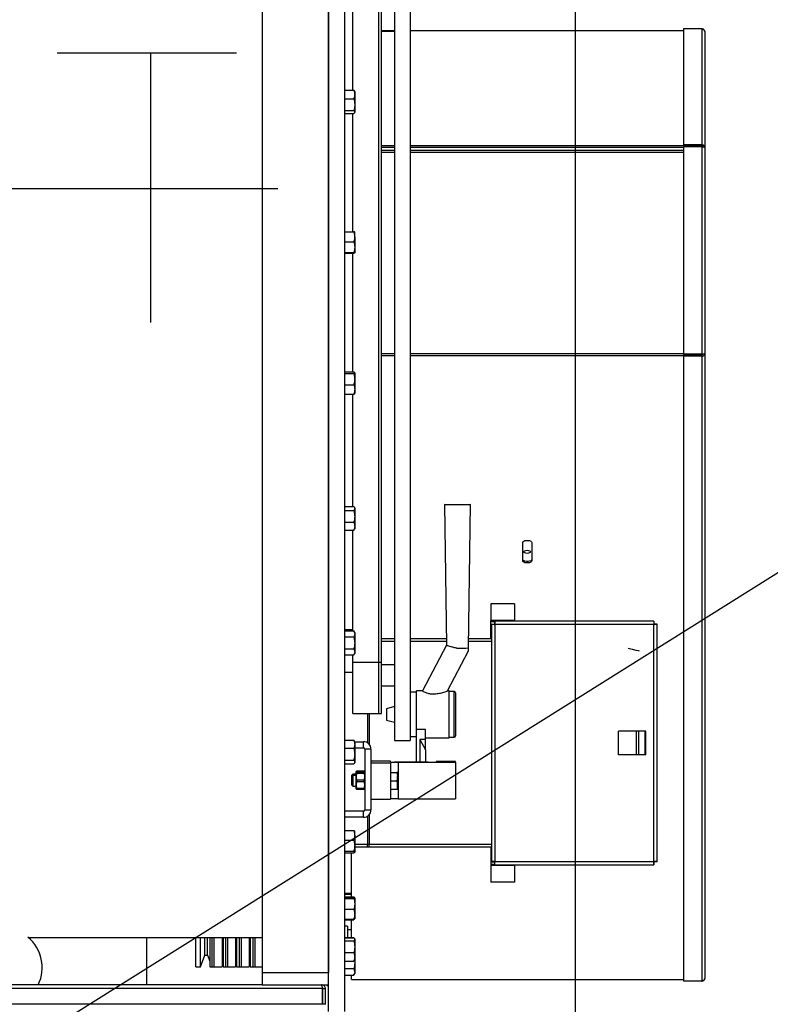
# Model space of a CAD drawing. Extents: x -21.9 to 51.8, y -25 to 17.
# Tile 39 of 53: x 14.5 to 15.1, y -5.6 to -4.9. Entities that reach past the tile are written whole.
import ezdxf

# ---------------------------------------------------------------- set-up
doc = ezdxf.new("R2010")
doc.units = 0
doc.header["$MEASUREMENT"] = 0
for name, color, linetype in [('CIRCUITOS', 2, 'Continuous'), ('LINHA', 40, 'Continuous'), ('PAREDES', 8, 'Continuous')]:
    doc.layers.add(name, color=color, linetype=linetype)

# ---------------------------------------------------------------- blocks, each defined once
blk = doc.blocks.new('LS- 19')
for p, q in [((-131.12641, 57.59345), (-131.12641, 58.76537)), ((-131.1138, 57.59345), (-131.1138, 58.76537)), ((-131.17686, 58.73557), (-131.17686, 57.62325)), ((-131.12641, 58.73557), (-131.12641, 57.62325)), ((-131.06414, 58.54776), (-131.06414, 57.79992)), ((-131.07606, 58.52194), (-131.07606, 57.79992)), ((-131.08798, 57.85958), (-131.08798, 58.47594)), ((-131.08798, 57.85958), (-131.08798, 58.47594)), ((-131.08599, 57.85958), (-131.08599, 58.47594)), ((-131.10784, 58.29542), (-131.10784, 58.38043)), ((-131.07606, 58.34078), (-131.08599, 58.34078)), ((-131.08599, 58.34047), (-131.07606, 58.34047)), ((-130.85558, 58.34078), (-131.06414, 58.34078)), ((-130.84167, 58.34228), (-130.85558, 58.34228)), ((-130.85558, 58.34228), (-130.85558, 58.34219)), ((-130.84167, 58.34219), (-130.85558, 58.34219)), ((-130.85558, 58.34219), (-130.85558, 58.25382)), ((-130.84167, 58.34228), (-130.84167, 58.34219)), ((-130.84167, 58.34219), (-130.84167, 58.25382)), ((-130.83939, 58.34012), (-130.83939, 58.25206)), ((-131.1138, 58.29542), (-131.10706, 58.29542)), ((-131.10635, 58.2945), (-131.10652, 58.29479)), ((-131.10635, 58.2945), (-131.10635, 58.29218)), ((-131.10635, 58.29218), (-131.10635, 58.2845)), ((-131.1138, 58.28893), (-131.10706, 58.28893)), ((-131.10635, 58.2845), (-131.10635, 58.27888)), ((-131.1138, 58.28007), (-131.10706, 58.28007)), ((-131.1138, 58.27769), (-131.10706, 58.27769)), ((-131.10784, 58.18764), (-131.10784, 58.27769)), ((-131.10652, 58.27832), (-131.10635, 58.27861)), ((-131.10635, 58.27888), (-131.10635, 58.27861)), ((-131.08599, 58.25321), (-131.07606, 58.25321)), ((-131.08599, 58.25214), (-131.07606, 58.25214)), ((-131.08599, 58.24971), (-131.07606, 58.24971)), ((-131.08599, 58.24823), (-131.07606, 58.24823)), ((-131.06414, 58.25321), (-130.85558, 58.25321)), ((-131.06414, 58.25214), (-130.85558, 58.25214)), ((-131.06414, 58.24971), (-130.85558, 58.24971)), ((-131.06414, 58.24823), (-130.85558, 58.24823)), ((-130.85558, 58.25382), (-130.85558, 58.25275)), ((-130.84167, 58.25382), (-130.85558, 58.25382)), ((-130.84167, 58.25275), (-130.85558, 58.25275)), ((-130.85558, 58.25231), (-130.85558, 58.09428)), ((-130.84167, 58.25231), (-130.85558, 58.25231)), ((-130.84167, 58.25382), (-130.84167, 58.25275)), ((-130.84167, 58.25231), (-130.84167, 58.09428)), ((-130.84089, 58.25321), (-130.84068, 58.25321)), ((-130.83939, 58.25206), (-130.83939, 58.09459)), ((-131.1138, 58.18764), (-131.10706, 58.18764)), ((-131.10635, 58.18383), (-131.10635, 58.18734)), ((-131.1138, 58.18001), (-131.10706, 58.18001)), ((-131.10635, 58.18383), (-131.10635, 58.1759)), ((-131.10635, 58.1759), (-131.10635, 58.17148)), ((-131.1138, 58.17178), (-131.10706, 58.17178)), ((-131.1138, 58.17118), (-131.10706, 58.17118)), ((-131.10784, 58.08074), (-131.10784, 58.17118)), ((-131.08599, 58.09486), (-131.07606, 58.09486)), ((-131.08599, 58.09328), (-131.07606, 58.09328)), ((-131.06414, 58.09486), (-130.85558, 58.09486)), ((-131.06414, 58.09328), (-130.85558, 58.09328)), ((-130.84167, 58.09428), (-130.85558, 58.09428)), ((-130.84167, 58.09385), (-130.85558, 58.09385)), ((-130.85558, 58.09271), (-130.85558, 58.09385)), ((-130.84167, 58.09271), (-130.85558, 58.09271)), ((-130.85558, 58.09271), (-130.85558, 57.61647)), ((-130.84167, 58.09271), (-130.84167, 58.09385)), ((-130.84167, 58.09271), (-130.84167, 57.61647)), ((-130.83939, 58.09459), (-130.83939, 57.61863)), ((-131.1138, 58.08074), (-131.10706, 58.08074)), ((-131.1138, 58.07954), (-131.10706, 58.07954)), ((-131.10635, 58.08014), (-131.10635, 58.07531)), ((-131.10635, 58.07531), (-131.10635, 58.06743)), ((-131.1138, 58.07107), (-131.10706, 58.07107)), ((-131.10635, 58.06743), (-131.10635, 58.06432)), ((-131.1138, 58.06379), (-131.10706, 58.06379)), ((-131.10784, 57.97839), (-131.10784, 58.06379)), ((-131.1138, 57.97823), (-131.10706, 57.97823)), ((-131.10635, 57.97718), (-131.10661, 57.97763)), ((-131.10635, 57.97718), (-131.10635, 57.97676)), ((-131.03786, 57.97967), (-131.03636, 57.87245)), ((-131.01945, 57.87043), (-131.01792, 57.97967)), ((-131.1138, 57.97529), (-131.10706, 57.97529)), ((-131.10635, 57.97676), (-131.10635, 57.97079)), ((-131.10635, 57.97079), (-131.10635, 57.96326)), ((-131.1138, 57.96629), (-131.10706, 57.96629)), ((-131.10635, 57.96326), (-131.10635, 57.96129)), ((-131.1138, 57.96024), (-131.10706, 57.96024)), ((-131.10784, 57.88346), (-131.10784, 57.96024)), ((-131.10706, 57.96024), (-131.10663, 57.96085)), ((-131.10661, 57.96084), (-131.10635, 57.96129)), ((-130.97823, 57.93683), (-130.97823, 57.95082)), ((-130.97128, 57.95082), (-130.97128, 57.93683)), ((-131.00241, 57.90401), (-131.00241, 57.8914)), ((-130.98454, 57.90401), (-131.00241, 57.90401)), ((-130.98454, 57.90401), (-130.98454, 57.8914)), ((-130.98454, 57.8914), (-131.00241, 57.8914)), ((-131.00241, 57.8904), (-131.00241, 57.8914)), ((-131.00241, 57.87749), (-131.00241, 57.8904)), ((-130.99958, 57.8904), (-131.00241, 57.8904)), ((-131.00192, 57.88856), (-131.00192, 57.70752)), ((-131.00192, 57.88856), (-130.99993, 57.88856)), ((-130.87812, 57.8909), (-130.99958, 57.8909)), ((-130.99958, 57.8909), (-130.99958, 57.88891)), ((-130.99943, 57.88842), (-130.99943, 57.70766)), ((-130.87827, 57.88842), (-130.99943, 57.88842)), ((-130.98454, 57.8909), (-130.98454, 57.8914)), ((-130.87827, 57.70766), (-130.87827, 57.88842)), ((-130.87812, 57.8909), (-130.87812, 57.88891)), ((-130.87579, 57.88856), (-130.87777, 57.88856)), ((-130.87579, 57.70752), (-130.87579, 57.88856)), ((-131.10784, 57.88428), (-131.1138, 57.88428)), ((-131.1138, 57.88346), (-131.10706, 57.88346)), ((-131.10635, 57.88223), (-131.10706, 57.88346)), ((-131.10635, 57.88223), (-131.10635, 57.88117)), ((-131.10635, 57.88117), (-131.10635, 57.87429)), ((-131.1138, 57.87887), (-131.10706, 57.87887)), ((-131.10635, 57.87429), (-131.10635, 57.8674)), ((-131.07606, 57.87749), (-131.08599, 57.87749)), ((-131.08599, 57.87551), (-131.07606, 57.87551)), ((-131.03643, 57.87749), (-131.06414, 57.87749)), ((-131.06414, 57.87551), (-131.0364, 57.87551)), ((-131.03636, 57.87247), (-131.05473, 57.83766)), ((-131.01938, 57.87551), (-131.00192, 57.87551)), ((-131.00241, 57.87749), (-131.01935, 57.87749)), ((-131.00192, 57.87749), (-131.00241, 57.87749)), ((-131.1138, 57.8697), (-131.10706, 57.8697)), ((-131.1138, 57.86511), (-131.10706, 57.86511)), ((-131.10784, 57.85958), (-131.10784, 57.86511)), ((-131.10706, 57.86511), (-131.10635, 57.86634)), ((-131.10635, 57.8674), (-131.10635, 57.86634)), ((-131.03564, 57.83766), (-131.01945, 57.86834)), ((-131.01945, 57.86834), (-131.01945, 57.87043)), ((-131.10784, 57.85958), (-131.08798, 57.85958)), ((-131.10784, 57.82053), (-131.10784, 57.85958)), ((-131.08798, 57.85958), (-131.08599, 57.85958)), ((-131.08798, 57.82053), (-131.08798, 57.85958)), ((-131.08599, 57.82053), (-131.08599, 57.85958)), ((-131.07606, 57.85752), (-131.08599, 57.85752)), ((-131.10784, 57.85167), (-131.1138, 57.85167)), ((-131.08599, 57.84163), (-131.07606, 57.84163)), ((-131.05917, 57.83667), (-131.06414, 57.83667)), ((-131.05473, 57.83766), (-131.05917, 57.83766)), ((-131.05917, 57.80837), (-131.05917, 57.83766)), ((-131.03435, 57.83766), (-131.03569, 57.83766)), ((-131.03435, 57.8019), (-131.03435, 57.83766)), ((-131.03037, 57.83716), (-131.03435, 57.83716)), ((-131.03037, 57.80286), (-131.03037, 57.83716)), ((-131.02938, 57.83617), (-131.02938, 57.80383)), ((-131.10784, 57.82053), (-131.08798, 57.82053)), ((-131.09652, 57.82053), (-131.09652, 57.79806)), ((-131.09532, 57.82053), (-131.09532, 57.79702)), ((-131.08798, 57.82053), (-131.08599, 57.82053)), ((-131.07606, 57.82574), (-131.08202, 57.82414)), ((-131.08202, 57.82414), (-131.08202, 57.81542)), ((-131.08202, 57.81542), (-131.07606, 57.81382)), ((-131.05222, 57.80837), (-131.05917, 57.80837)), ((-131.05917, 57.78349), (-131.05917, 57.80837)), ((-131.05222, 57.80073), (-131.05222, 57.80837)), ((-130.90506, 57.7891), (-130.90506, 57.80698)), ((-130.89142, 57.80698), (-130.90506, 57.80698)), ((-130.89142, 57.7891), (-130.89142, 57.80698)), ((-130.8897, 57.80698), (-130.89142, 57.80698)), ((-130.8897, 57.7891), (-130.8897, 57.80698)), ((-130.88473, 57.80698), (-130.8897, 57.80698)), ((-130.88473, 57.7891), (-130.88473, 57.80698)), ((-130.8842, 57.80698), (-130.88473, 57.80698)), ((-130.8842, 57.7891), (-130.8842, 57.80698)), ((-131.1138, 57.80006), (-131.10706, 57.80006)), ((-131.10662, 57.79945), (-131.10706, 57.80006)), ((-131.10635, 57.799), (-131.10661, 57.79946)), ((-131.10635, 57.799), (-131.10635, 57.79703)), ((-131.10635, 57.799), (-131.09965, 57.799)), ((-131.10635, 57.79703), (-131.10635, 57.78951)), ((-131.09965, 57.79428), (-131.09965, 57.799)), ((-131.07606, 57.79992), (-131.06414, 57.79992)), ((-131.06414, 57.8029), (-131.05917, 57.8029)), ((-131.05222, 57.80073), (-131.05669, 57.80073)), ((-131.05669, 57.80073), (-131.05669, 57.78349)), ((-131.05669, 57.80073), (-131.05222, 57.79289)), ((-131.05222, 57.8019), (-131.03435, 57.8019)), ((-131.05222, 57.79289), (-131.05222, 57.80073)), ((-131.03435, 57.8024), (-131.03037, 57.8024)), ((-131.03037, 57.8024), (-131.03037, 57.80286)), ((-131.02938, 57.80383), (-131.02938, 57.80339)), ((-131.1138, 57.79401), (-131.10706, 57.79401)), ((-131.10635, 57.79428), (-131.09965, 57.79428)), ((-131.10635, 57.78951), (-131.10635, 57.78354)), ((-131.09865, 57.79329), (-131.09865, 57.74711)), ((-131.09394, 57.79329), (-131.09865, 57.79329)), ((-131.09394, 57.79329), (-131.09394, 57.74711)), ((-131.05222, 57.79289), (-131.05222, 57.78349)), ((-131.1138, 57.78501), (-131.10706, 57.78501)), ((-131.1138, 57.78206), (-131.10706, 57.78206)), ((-131.10661, 57.78266), (-131.10635, 57.78311)), ((-131.10635, 57.78354), (-131.10635, 57.78311)), ((-131.07904, 57.78426), (-131.09394, 57.78426)), ((-131.09394, 57.7829), (-131.07904, 57.7829)), ((-131.07904, 57.78356), (-131.07904, 57.78426)), ((-131.07904, 57.7829), (-131.07904, 57.78321)), ((-131.07904, 57.7829), (-131.07904, 57.7551)), ((-131.05024, 57.78349), (-131.07308, 57.78349)), ((-131.07308, 57.78329), (-131.02938, 57.78329)), ((-131.07308, 57.78329), (-131.07308, 57.75549)), ((-131.03534, 57.78403), (-131.04428, 57.78381)), ((-131.04428, 57.78381), (-131.04428, 57.78356)), ((-131.02938, 57.78403), (-131.03534, 57.78403)), ((-131.02938, 57.78329), (-131.02938, 57.78403)), ((-131.02938, 57.78329), (-131.02938, 57.75549)), ((-130.89142, 57.7891), (-130.90506, 57.7891)), ((-130.8897, 57.7891), (-130.89142, 57.7891)), ((-130.88473, 57.7891), (-130.8897, 57.7891)), ((-130.8842, 57.7891), (-130.88473, 57.7891)), ((-131.10493, 57.77665), (-131.10511, 57.77634)), ((-131.10511, 57.77531), (-131.10511, 57.77634)), ((-131.10493, 57.77562), (-131.10511, 57.77531)), ((-131.10511, 57.76302), (-131.10511, 57.77531)), ((-131.10459, 57.77575), (-131.10453, 57.77607)), ((-131.10453, 57.77607), (-131.10453, 57.77665)), ((-131.09923, 57.77665), (-131.10453, 57.77665)), ((-131.10453, 57.77607), (-131.09923, 57.77607)), ((-131.10453, 57.77503), (-131.10453, 57.77562)), ((-131.09923, 57.77562), (-131.10453, 57.77562)), ((-131.10453, 57.77503), (-131.09923, 57.77503)), ((-131.09923, 57.77607), (-131.09923, 57.77665)), ((-131.09923, 57.77607), (-131.09916, 57.77575)), ((-131.09923, 57.77503), (-131.09923, 57.77562)), ((-131.09865, 57.77634), (-131.09883, 57.77665)), ((-131.09865, 57.77531), (-131.09883, 57.77562)), ((-131.07904, 57.77562), (-131.07415, 57.77562)), ((-131.07415, 57.77562), (-131.07358, 57.77239)), ((-131.07358, 57.77562), (-131.07358, 57.77239)), ((-131.10784, 57.77417), (-131.10883, 57.77318)), ((-131.10883, 57.77318), (-131.10883, 57.77214)), ((-131.10784, 57.77314), (-131.10883, 57.77214)), ((-131.10883, 57.77214), (-131.10883, 57.76618)), ((-131.10511, 57.77417), (-131.10784, 57.77417)), ((-131.10784, 57.77417), (-131.10784, 57.77314)), ((-131.10511, 57.77314), (-131.10784, 57.77314)), ((-131.10784, 57.77314), (-131.10784, 57.76519)), ((-131.10453, 57.76858), (-131.10453, 57.76975)), ((-131.09923, 57.76975), (-131.10453, 57.76975)), ((-131.10453, 57.76858), (-131.09923, 57.76858)), ((-131.09923, 57.76858), (-131.09923, 57.76975)), ((-131.07904, 57.76916), (-131.07415, 57.76916)), ((-131.07415, 57.76916), (-131.07358, 57.76594)), ((-131.07358, 57.76594), (-131.07358, 57.77239)), ((-131.10883, 57.76618), (-131.10784, 57.76519)), ((-131.10784, 57.76519), (-131.10511, 57.76519)), ((-131.10511, 57.76302), (-131.10493, 57.76271)), ((-131.10453, 57.76271), (-131.10453, 57.76329)), ((-131.09923, 57.76329), (-131.10453, 57.76329)), ((-131.10453, 57.76271), (-131.09923, 57.76271)), ((-131.09923, 57.76271), (-131.09923, 57.76329)), ((-131.09883, 57.76271), (-131.09865, 57.76302)), ((-131.07904, 57.76271), (-131.07415, 57.76271)), ((-131.07358, 57.76271), (-131.07358, 57.76594)), ((-131.09394, 57.7551), (-131.07904, 57.7551)), ((-131.07308, 57.75549), (-131.02938, 57.75549)), ((-131.09965, 57.74611), (-131.1138, 57.74611)), ((-131.09965, 57.74139), (-131.09965, 57.74611)), ((-131.09865, 57.74711), (-131.09394, 57.74711)), ((-131.09965, 57.74139), (-131.1138, 57.74139)), ((-131.09652, 57.74233), (-131.09652, 57.72057)), ((-131.09532, 57.74338), (-131.09532, 57.72057)), ((-131.1138, 57.73123), (-131.10706, 57.73123)), ((-131.10635, 57.7276), (-131.10635, 57.7307)), ((-131.1138, 57.72396), (-131.10706, 57.72396)), ((-131.10635, 57.7276), (-131.10635, 57.71972)), ((-131.1138, 57.71548), (-131.10706, 57.71548)), ((-131.1138, 57.71428), (-131.10706, 57.71428)), ((-131.10883, 57.68069), (-131.10883, 57.71428)), ((-131.09652, 57.72057), (-131.10635, 57.72057)), ((-131.10635, 57.71972), (-131.10635, 57.71488)), ((-131.09652, 57.71859), (-131.10635, 57.71859)), ((-131.09532, 57.72057), (-131.09652, 57.72057)), ((-131.09652, 57.71859), (-131.09652, 57.72057)), ((-131.09532, 57.71859), (-131.09652, 57.71859)), ((-131.00192, 57.72057), (-131.09532, 57.72057)), ((-131.09532, 57.71859), (-131.09532, 57.72057)), ((-131.00241, 57.71859), (-131.09532, 57.71859)), ((-131.00241, 57.71859), (-131.00241, 57.70568)), ((-131.00241, 57.71859), (-131.00192, 57.71859)), ((-131.00192, 57.70752), (-130.99993, 57.70752)), ((-130.99958, 57.70518), (-130.99958, 57.70717)), ((-130.99943, 57.70766), (-130.87827, 57.70766)), ((-130.87812, 57.70518), (-130.87812, 57.70717)), ((-130.87579, 57.70752), (-130.87777, 57.70752)), ((-131.00241, 57.70568), (-131.00241, 57.70468)), ((-131.00241, 57.70568), (-130.99958, 57.70568)), ((-130.98454, 57.70468), (-131.00241, 57.70468)), ((-131.00241, 57.70468), (-131.00241, 57.69207)), ((-130.99958, 57.70518), (-130.87812, 57.70518)), ((-130.98454, 57.70518), (-130.98454, 57.70468)), ((-130.98454, 57.70468), (-130.98454, 57.69207)), ((-130.98454, 57.69207), (-131.00241, 57.69207)), ((-131.1138, 57.68346), (-131.10883, 57.68346)), ((-131.1138, 57.68288), (-131.10883, 57.68288)), ((-131.1138, 57.68069), (-131.10706, 57.68069)), ((-131.1138, 57.68023), (-131.10706, 57.68023)), ((-131.1138, 57.67963), (-131.10706, 57.67963)), ((-131.10706, 57.68069), (-131.1069, 57.68019)), ((-131.10647, 57.6801), (-131.10706, 57.68069)), ((-131.10635, 57.67995), (-131.10644, 57.68011)), ((-131.10635, 57.67993), (-131.10635, 57.67552)), ((-131.1138, 57.67141), (-131.10706, 57.67141)), ((-131.10635, 57.67552), (-131.10635, 57.66759)), ((-131.1138, 57.66378), (-131.10706, 57.66378)), ((-131.1138, 57.66332), (-131.10706, 57.66332)), ((-131.10883, 57.64985), (-131.10883, 57.66332)), ((-131.10644, 57.6639), (-131.10635, 57.66406)), ((-131.10635, 57.66759), (-131.10635, 57.66408)), ((-131.11181, 57.6585), (-131.1138, 57.6585)), ((-131.11181, 57.6585), (-131.11181, 57.64985)), ((-131.11181, 57.65602), (-131.10883, 57.65602)), ((-131.3554, 57.64986), (-131.17686, 57.64986)), ((-131.26481, 57.61379), (-131.26481, 57.64986)), ((-131.22751, 57.62736), (-131.22751, 57.64986)), ((-131.22404, 57.62736), (-131.22404, 57.64986)), ((-131.22061, 57.6363), (-131.22061, 57.64986)), ((-131.21853, 57.6363), (-131.21853, 57.64986)), ((-131.21683, 57.64986), (-131.21683, 57.62736)), ((-131.2151, 57.62736), (-131.2151, 57.64986)), ((-131.21361, 57.62736), (-131.21361, 57.64986)), ((-131.20739, 57.64986), (-131.20739, 57.62736)), ((-131.2066, 57.64986), (-131.2066, 57.62736)), ((-131.20467, 57.62736), (-131.20467, 57.64986)), ((-131.20318, 57.62736), (-131.20318, 57.64986)), ((-131.19716, 57.64986), (-131.19716, 57.62736)), ((-131.19637, 57.64986), (-131.19637, 57.62736)), ((-131.19424, 57.62736), (-131.19424, 57.64986)), ((-131.19275, 57.62736), (-131.19275, 57.64986)), ((-131.18694, 57.64986), (-131.18694, 57.62736)), ((-131.18614, 57.64986), (-131.18614, 57.62736)), ((-131.18382, 57.62736), (-131.18382, 57.64986)), ((-131.18233, 57.62736), (-131.18233, 57.64986)), ((-131.1138, 57.64985), (-131.10706, 57.64985)), ((-131.1138, 57.64961), (-131.10706, 57.64961)), ((-131.1138, 57.64724), (-131.10706, 57.64724)), ((-131.10706, 57.64985), (-131.10702, 57.64974)), ((-131.10701, 57.64975), (-131.10706, 57.64985)), ((-131.10651, 57.64898), (-131.10673, 57.64935)), ((-131.10635, 57.6487), (-131.10651, 57.64898)), ((-131.10635, 57.6487), (-131.10635, 57.64843)), ((-131.10635, 57.64843), (-131.10635, 57.64281)), ((-131.10635, 57.64281), (-131.10635, 57.63513)), ((-131.22404, 57.62736), (-131.22061, 57.6363)), ((-131.22061, 57.6363), (-131.21853, 57.6363)), ((-131.21853, 57.6363), (-131.21683, 57.63186)), ((-131.20739, 57.63445), (-131.2066, 57.63238)), ((-131.19716, 57.63497), (-131.19637, 57.6329)), ((-131.18694, 57.63549), (-131.18614, 57.63342)), ((-131.1138, 57.63838), (-131.10706, 57.63838)), ((-131.1138, 57.63189), (-131.10706, 57.63189)), ((-131.10651, 57.63252), (-131.10635, 57.63281)), ((-131.1065, 57.63249), (-131.10635, 57.63072)), ((-131.10635, 57.63513), (-131.10635, 57.63281)), ((-131.10635, 57.63281), (-131.10635, 57.63072)), ((-131.22751, 57.62736), (-131.22404, 57.62736)), ((-131.21683, 57.62736), (-131.20739, 57.62736)), ((-131.2151, 57.62736), (-131.21361, 57.62736)), ((-131.2066, 57.62736), (-131.19716, 57.62736)), ((-131.20467, 57.62736), (-131.20318, 57.62736)), ((-131.19637, 57.62736), (-131.18694, 57.62736)), ((-131.19424, 57.62736), (-131.19275, 57.62736)), ((-131.18614, 57.62736), (-131.17686, 57.62736)), ((-131.18382, 57.62736), (-131.18233, 57.62736)), ((-131.1138, 57.62614), (-131.10706, 57.62614)), ((-131.10635, 57.63072), (-131.10635, 57.62359)), ((-131.17686, 57.62325), (-131.12641, 57.62325)), ((-131.17686, 57.62325), (-131.17686, 57.61379)), ((-131.12641, 57.61379), (-131.12641, 57.62325)), ((-131.1138, 57.62104), (-131.10706, 57.62104)), ((-131.10883, 57.61798), (-131.10883, 57.62104)), ((-131.10883, 57.61777), (-131.10883, 57.61798)), ((-131.10883, 57.61777), (-130.85558, 57.61777)), ((-131.10706, 57.62104), (-131.10691, 57.62134)), ((-131.10688, 57.62133), (-131.10635, 57.62225)), ((-131.10635, 57.62359), (-131.10635, 57.62225)), ((-131.13098, 57.61081), (-131.85042, 57.61081)), ((-131.17686, 57.61379), (-131.80454, 57.61379)), ((-131.17686, 57.61379), (-131.12641, 57.61379)), ((-131.13163, 57.61379), (-131.13163, 57.6133)), ((-131.13098, 57.59889), (-131.13098, 57.61081)), ((-131.13063, 57.61081), (-131.12865, 57.61081)), ((-131.13063, 57.59889), (-131.13063, 57.61081)), ((-131.12865, 57.59889), (-131.12865, 57.61081)), ((-131.12767, 57.61379), (-131.12767, 57.61331)), ((-131.12767, 57.61331), (-131.12641, 57.61331)), ((-130.84167, 57.61647), (-130.85558, 57.61647)), ((-131.13098, 57.59889), (-131.85042, 57.59889)), ((-131.12865, 57.59889), (-131.13063, 57.59889))]:
    blk.add_line(p, q)
blk.add_lwpolyline([(-132.03937, 57.61828), (-131.8904, 57.61828), (-131.8904, 57.28557), (-130.93786, 57.28557), (-130.93786, 59.07325), (-131.8904, 59.07325), (-131.8904, 58.74054), (-132.03937, 58.74054), (-132.03937, 57.61828)])
at = {"flags": 128}
for points in [[(-131.01792, 57.97967), (-131.0181, 57.97964), (-131.01864, 57.97962), (-131.01951, 57.9796), (-131.02068, 57.97958), (-131.02211, 57.97956), (-131.02375, 57.97955), (-131.02554, 57.97954), (-131.02742, 57.97954), (-131.02931, 57.97954), (-131.03115, 57.97954), (-131.03287, 57.97955), (-131.03442, 57.97957), (-131.03573, 57.97959), (-131.03675, 57.97961), (-131.03745, 57.97963), (-131.03781, 57.97965), (-131.03781, 57.97968), (-131.03745, 57.9797), (-131.03675, 57.97972), (-131.03573, 57.97975), (-131.03442, 57.97976), (-131.03287, 57.97978), (-131.03115, 57.97979), (-131.02931, 57.97979), (-131.02742, 57.97979), (-131.02554, 57.97979), (-131.02375, 57.97978), (-131.02211, 57.97977), (-131.02068, 57.97975), (-131.01951, 57.97974), (-131.01864, 57.97971), (-131.0181, 57.97969), (-131.01792, 57.97967)], [(-130.97823, 57.95082), (-130.97802, 57.95138), (-130.97742, 57.95187), (-130.9765, 57.95223), (-130.97536, 57.95243), (-130.97415, 57.95243), (-130.97302, 57.95223), (-130.97209, 57.95187), (-130.97149, 57.95138), (-130.97128, 57.95082)], [(-130.97724, 57.94369), (-130.97705, 57.94414), (-130.97651, 57.94451), (-130.97571, 57.94477), (-130.97476, 57.94486), (-130.97381, 57.94477), (-130.973, 57.94451), (-130.97246, 57.94414), (-130.97227, 57.94369), (-130.97246, 57.94324), (-130.973, 57.94287), (-130.97381, 57.94261), (-130.97476, 57.94252), (-130.97571, 57.94261), (-130.97651, 57.94287), (-130.97705, 57.94324), (-130.97724, 57.94369)], [(-130.97128, 57.93797), (-130.97149, 57.93741), (-130.97209, 57.93692), (-130.97302, 57.93656), (-130.97415, 57.93636), (-130.97536, 57.93636), (-130.9765, 57.93656), (-130.97742, 57.93692), (-130.97802, 57.93741), (-130.97823, 57.93797)], [(-130.97128, 57.93683), (-130.97149, 57.93627), (-130.97209, 57.93578), (-130.97302, 57.93542), (-130.97415, 57.93522), (-130.97536, 57.93522), (-130.9765, 57.93542), (-130.97742, 57.93578), (-130.97802, 57.93627), (-130.97823, 57.93683)]]:
    blk.add_lwpolyline(points, dxfattribs=at)
for centre, radius, start, end in [((-131.02563, 58.02145), 0.15115, 269.14447, 272.34523), ((-131.03037, 57.83617), 0.000993, 0, 90), ((-131.09965, 57.79329), 0.00571, 0, 90), ((-131.03037, 57.80339), 0.000993, 270, 0), ((-131.09965, 57.79329), 0.000993, 0, 90), ((-131.07457, 57.89805), 0.11458, 267.7642, 270.74462), ((-131.07457, 57.66872), 0.11458, 89.25538, 92.2358), ((-131.04875, 57.89805), 0.11458, 269.25537, 272.2358), ((-131.07457, 57.64083), 0.11466, 89.25651, 92.23466), ((-131.09965, 57.74711), 0.00571, 270, 0), ((-131.09965, 57.74711), 0.000993, 270, 0), ((-131.37458, 57.62686), 0.02995, 334.12558, 50.56259)]:
    blk.add_arc(centre, radius, start, end)
blk.add_ellipse((-130.89789, 57.87043), major_axis=(0.00844, -0.00209), ratio=0.012254, start_param=-1.567761, end_param=-0.003035)
for points, knots in [([(-130.83939, 58.34012), (-130.83942, 58.3404), (-130.83949, 58.34095), (-130.84002, 58.34165), (-130.84078, 58.34215), (-130.84138, 58.34224), (-130.84167, 58.34228)], [0, 0, 0, 0, 0.250008, 0.500012, 0.749995, 1, 1, 1, 1]), ([(-130.84167, 58.34219), (-130.84138, 58.34214), (-130.84078, 58.34206), (-130.84002, 58.34158), (-130.83949, 58.34091), (-130.83942, 58.34038), (-130.83939, 58.34012)], [0, 0, 0, 0, 0.25, 0.499988, 0.749998, 1, 1, 1, 1]), ([(-131.10706, 58.29542), (-131.10678, 58.29464), (-131.1064, 58.29357), (-131.10636, 58.29247), (-131.10635, 58.29218)], [0, 0, 0, 0, 0.73138, 1, 1, 1, 1]), ([(-131.10653, 58.29478), (-131.10654, 58.29481), (-131.10662, 58.29503), (-131.10685, 58.29524), (-131.10706, 58.29542)], [0, 0, 0, 0, 0.130765, 1, 1, 1, 1]), ([(-131.10635, 58.29218), (-131.10643, 58.29136), (-131.10654, 58.29026), (-131.10695, 58.28921), (-131.10706, 58.28893)], [0, 0, 0, 0, 0.742453, 1, 1, 1, 1]), ([(-131.10706, 58.28893), (-131.10686, 58.28821), (-131.10646, 58.28676), (-131.10639, 58.28526), (-131.10635, 58.2845)], [0, 0, 0, 0, 0.4954585, 1, 1, 1, 1]), ([(-131.10635, 58.2845), (-131.10635, 58.2844), (-131.10636, 58.2836), (-131.10651, 58.2821), (-131.10688, 58.28075), (-131.10706, 58.28007)], [0, 0, 0, 0, 0.070085, 0.530786, 1, 1, 1, 1]), ([(-131.10706, 58.28007), (-131.10686, 58.27988), (-131.10646, 58.27949), (-131.10639, 58.27909), (-131.10635, 58.27888)], [0, 0, 0, 0, 0.495466, 1, 1, 1, 1]), ([(-131.10635, 58.27888), (-131.10635, 58.27885), (-131.10636, 58.27864), (-131.10651, 58.27824), (-131.10688, 58.27788), (-131.10706, 58.27769)], [0, 0, 0, 0, 0.0700853, 0.5307857, 1, 1, 1, 1]), ([(-130.83939, 58.25206), (-130.83942, 58.2523), (-130.83949, 58.25277), (-130.84002, 58.25336), (-130.84078, 58.25377), (-130.84138, 58.2538), (-130.84167, 58.25382)], [0, 0, 0, 0, 0.25, 0.500005, 0.749995, 1, 1, 1, 1]), ([(-130.84068, 58.25206), (-130.8407, 58.25216), (-130.84073, 58.25235), (-130.84096, 58.25259), (-130.84128, 58.25274), (-130.84154, 58.25275), (-130.84167, 58.25275)], [0, 0, 0, 0, 0.25, 0.500002, 0.75001, 1, 1, 1, 1]), ([(-130.84167, 58.25231), (-130.84138, 58.25229), (-130.84078, 58.25225), (-130.84002, 58.25218), (-130.83949, 58.25212), (-130.83942, 58.25208), (-130.83939, 58.25206)], [0, 0, 0, 0, 0.2500034, 0.5000111, 0.7500096, 1, 1, 1, 1]), ([(-131.10706, 58.18764), (-131.10678, 58.18672), (-131.1064, 58.18546), (-131.10636, 58.18417), (-131.10635, 58.18383)], [0, 0, 0, 0, 0.731378, 1, 1, 1, 1]), ([(-131.10635, 58.18734), (-131.10635, 58.18735), (-131.10636, 58.1874), (-131.10651, 58.1875), (-131.10688, 58.18759), (-131.10706, 58.18764)], [0, 0, 0, 0, 0.070107, 0.530786, 1, 1, 1, 1]), ([(-131.10635, 58.18383), (-131.10643, 58.18287), (-131.10654, 58.18158), (-131.10695, 58.18033), (-131.10706, 58.18001)], [0, 0, 0, 0, 0.742449, 1, 1, 1, 1]), ([(-131.10706, 58.18001), (-131.10686, 58.17935), (-131.10646, 58.178), (-131.10639, 58.1766), (-131.10635, 58.1759)], [0, 0, 0, 0, 0.495463, 1, 1, 1, 1]), ([(-131.10635, 58.1759), (-131.10635, 58.1758), (-131.10636, 58.17506), (-131.10651, 58.17367), (-131.10688, 58.17242), (-131.10706, 58.17178)], [0, 0, 0, 0, 0.070092, 0.530786, 1, 1, 1, 1]), ([(-131.10706, 58.17178), (-131.10686, 58.17173), (-131.10646, 58.17164), (-131.10639, 58.17153), (-131.10635, 58.17148)], [0, 0, 0, 0, 0.495454, 1, 1, 1, 1]), ([(-131.10635, 58.17148), (-131.10635, 58.17147), (-131.10636, 58.17142), (-131.10651, 58.17132), (-131.10688, 58.17123), (-131.10706, 58.17118)], [0, 0, 0, 0, 0.0700813, 0.5307853, 1, 1, 1, 1]), ([(-130.83939, 58.09459), (-130.83942, 58.09456), (-130.83949, 58.09451), (-130.84002, 58.09443), (-130.84078, 58.09436), (-130.84138, 58.09431), (-130.84167, 58.09428)], [0, 0, 0, 0, 0.249991, 0.499989, 0.749996, 1, 1, 1, 1]), ([(-130.84167, 58.09271), (-130.84138, 58.09273), (-130.84078, 58.09277), (-130.84002, 58.0932), (-130.83949, 58.09383), (-130.83942, 58.09434), (-130.83939, 58.09459)], [0, 0, 0, 0, 0.250004, 0.499997, 0.750008, 1, 1, 1, 1]), ([(-130.84167, 58.09385), (-130.84155, 58.09386), (-130.84129, 58.09386), (-130.84103, 58.09397), (-130.84095, 58.09407), (-130.84093, 58.09408)], [0, 0, 0, 0, 0.458717, 0.917509, 1, 1, 1, 1]), ([(-131.10706, 58.08074), (-131.10686, 58.08064), (-131.10646, 58.08045), (-131.10639, 58.08024), (-131.10635, 58.08014)], [0, 0, 0, 0, 0.495456, 1, 1, 1, 1]), ([(-131.10635, 58.08014), (-131.10635, 58.08013), (-131.10636, 58.08002), (-131.10651, 58.07982), (-131.10688, 58.07964), (-131.10706, 58.07954)], [0, 0, 0, 0, 0.070094, 0.530783, 1, 1, 1, 1]), ([(-131.10706, 58.07954), (-131.10678, 58.07852), (-131.1064, 58.07713), (-131.10636, 58.07569), (-131.10635, 58.07531)], [0, 0, 0, 0, 0.731362, 1, 1, 1, 1]), ([(-131.10635, 58.07531), (-131.10643, 58.07424), (-131.10654, 58.07281), (-131.10695, 58.07143), (-131.10706, 58.07107)], [0, 0, 0, 0, 0.742445, 1, 1, 1, 1]), ([(-131.10706, 58.07107), (-131.10686, 58.07048), (-131.10646, 58.06929), (-131.10639, 58.06805), (-131.10635, 58.06743)], [0, 0, 0, 0, 0.49546, 1, 1, 1, 1]), ([(-131.10635, 58.06743), (-131.10635, 58.06734), (-131.10636, 58.06669), (-131.10651, 58.06546), (-131.10688, 58.06435), (-131.10706, 58.06379)], [0, 0, 0, 0, 0.070083, 0.530797, 1, 1, 1, 1]), ([(-131.10706, 58.06379), (-131.10686, 58.06389), (-131.10646, 58.06408), (-131.10639, 58.06428), (-131.10635, 58.06439)], [0, 0, 0, 0, 0.495454, 1, 1, 1, 1]), ([(-131.10706, 57.97823), (-131.10686, 57.97799), (-131.10646, 57.97751), (-131.10639, 57.97701), (-131.10635, 57.97676)], [0, 0, 0, 0, 0.495471, 1, 1, 1, 1]), ([(-131.10635, 57.97676), (-131.10635, 57.97673), (-131.10636, 57.97646), (-131.10651, 57.97596), (-131.10688, 57.97551), (-131.10706, 57.97529)], [0, 0, 0, 0, 0.07008, 0.530796, 1, 1, 1, 1]), ([(-131.10706, 57.97529), (-131.10678, 57.9742), (-131.1064, 57.97272), (-131.10636, 57.9712), (-131.10635, 57.97079)], [0, 0, 0, 0, 0.731361, 1, 1, 1, 1]), ([(-131.10635, 57.97079), (-131.10643, 57.96966), (-131.10654, 57.96813), (-131.10695, 57.96667), (-131.10706, 57.96629)], [0, 0, 0, 0, 0.742457, 1, 1, 1, 1]), ([(-131.10706, 57.96629), (-131.10686, 57.9658), (-131.10646, 57.96481), (-131.10639, 57.96378), (-131.10635, 57.96326)], [0, 0, 0, 0, 0.495461, 1, 1, 1, 1]), ([(-131.10635, 57.96326), (-131.10635, 57.96319), (-131.10636, 57.96265), (-131.10651, 57.96163), (-131.10688, 57.9607), (-131.10706, 57.96024)], [0, 0, 0, 0, 0.070094, 0.530786, 1, 1, 1, 1]), ([(-131.00192, 57.88856), (-131.00188, 57.88855), (-131.00181, 57.88853), (-131.00123, 57.88849), (-131.00041, 57.88845), (-130.99976, 57.88843), (-130.99943, 57.88842)], [0, 0, 0, 0, 0.2500011, 0.5000078, 0.7500019, 1, 1, 1, 1]), ([(-130.99943, 57.88842), (-130.99945, 57.88874), (-130.99947, 57.88939), (-130.99951, 57.89021), (-130.99954, 57.89079), (-130.99957, 57.89086), (-130.99958, 57.8909)], [0, 0, 0, 0, 0.249983, 0.499989, 0.749996, 1, 1, 1, 1]), ([(-130.87812, 57.8909), (-130.87814, 57.89086), (-130.87816, 57.89079), (-130.8782, 57.89021), (-130.87823, 57.88939), (-130.87826, 57.88874), (-130.87827, 57.88842)], [0, 0, 0, 0, 0.250004, 0.50001, 0.750017, 1, 1, 1, 1]), ([(-130.87827, 57.88842), (-130.87794, 57.88843), (-130.87729, 57.88845), (-130.87647, 57.88849), (-130.8759, 57.88853), (-130.87582, 57.88855), (-130.87579, 57.88856)], [0, 0, 0, 0, 0.249995, 0.499999, 0.750002, 1, 1, 1, 1]), ([(-131.10706, 57.88346), (-131.10686, 57.88309), (-131.10646, 57.88233), (-131.10639, 57.88156), (-131.10635, 57.88117)], [0, 0, 0, 0, 0.495464, 1, 1, 1, 1]), ([(-131.10635, 57.88117), (-131.10635, 57.88111), (-131.10636, 57.8807), (-131.10651, 57.87992), (-131.10688, 57.87923), (-131.10706, 57.87887)], [0, 0, 0, 0, 0.070079, 0.530792, 1, 1, 1, 1]), ([(-131.10706, 57.87887), (-131.10678, 57.87777), (-131.1064, 57.87626), (-131.10636, 57.8747), (-131.10635, 57.87429)], [0, 0, 0, 0, 0.731368, 1, 1, 1, 1]), ([(-131.10635, 57.87429), (-131.10643, 57.87313), (-131.10654, 57.87158), (-131.10695, 57.87009), (-131.10706, 57.8697)], [0, 0, 0, 0, 0.742467, 1, 1, 1, 1]), ([(-131.03631, 57.87245), (-131.03626, 57.87243), (-131.03617, 57.87238), (-131.03494, 57.87205), (-131.03298, 57.87154), (-131.03087, 57.871), (-131.02933, 57.87062), (-131.02858, 57.87044), (-131.0282, 57.87035), (-131.02799, 57.87033), (-131.02789, 57.87032)], [0, 0, 0, 0, 0.177759, 0.383013, 0.591395, 0.805404, 0.912593, 0.952145, 0.978489, 1, 1, 1, 1]), ([(-131.10706, 57.8697), (-131.10686, 57.86933), (-131.10646, 57.86858), (-131.10639, 57.8678), (-131.10635, 57.8674)], [0, 0, 0, 0, 0.495468, 1, 1, 1, 1]), ([(-131.10635, 57.8674), (-131.10635, 57.86735), (-131.10636, 57.86694), (-131.10651, 57.86616), (-131.10688, 57.86546), (-131.10706, 57.86511)], [0, 0, 0, 0, 0.070104, 0.530794, 1, 1, 1, 1]), ([(-131.05466, 57.83762), (-131.05468, 57.83763), (-131.0548, 57.83768), (-131.05419, 57.83732), (-131.05281, 57.83665), (-131.05066, 57.8359), (-131.04807, 57.83544), (-131.04562, 57.8354), (-131.04348, 57.83559), (-131.04166, 57.83589), (-131.03994, 57.83628), (-131.03816, 57.83678), (-131.03663, 57.83727), (-131.03576, 57.8376), (-131.03567, 57.83764), (-131.03564, 57.83766)], [0, 0, 0, 0, 0.024381, 0.123257, 0.222095, 0.319362, 0.41232, 0.505837, 0.571955, 0.639974, 0.707245, 0.776235, 0.874517, 0.951576, 1, 1, 1, 1]), ([(-131.10706, 57.80006), (-131.10686, 57.79957), (-131.10646, 57.79858), (-131.10639, 57.79755), (-131.10635, 57.79703)], [0, 0, 0, 0, 0.495451, 1, 1, 1, 1]), ([(-131.10635, 57.79703), (-131.10635, 57.79696), (-131.10636, 57.79642), (-131.10651, 57.7954), (-131.10688, 57.79448), (-131.10706, 57.79401)], [0, 0, 0, 0, 0.070089, 0.530774, 1, 1, 1, 1]), ([(-131.10706, 57.79401), (-131.10678, 57.79293), (-131.1064, 57.79144), (-131.10636, 57.78992), (-131.10635, 57.78951)], [0, 0, 0, 0, 0.731376, 1, 1, 1, 1]), ([(-131.10635, 57.78951), (-131.10643, 57.78838), (-131.10654, 57.78686), (-131.10695, 57.78539), (-131.10706, 57.78501)], [0, 0, 0, 0, 0.742433, 1, 1, 1, 1]), ([(-131.10706, 57.78501), (-131.10686, 57.78477), (-131.10646, 57.78429), (-131.10639, 57.78379), (-131.10635, 57.78354)], [0, 0, 0, 0, 0.495445, 1, 1, 1, 1]), ([(-131.10635, 57.78354), (-131.10635, 57.7835), (-131.10636, 57.78324), (-131.10651, 57.78274), (-131.10688, 57.78229), (-131.10706, 57.78206)], [0, 0, 0, 0, 0.070069, 0.530776, 1, 1, 1, 1]), ([(-131.10453, 57.76975), (-131.10467, 57.77029), (-131.10493, 57.77139), (-131.10497, 57.77318), (-131.10469, 57.77439), (-131.10453, 57.77503)], [0, 0, 0, 0, 0.311019, 0.62944, 1, 1, 1, 1]), ([(-131.10453, 57.77665), (-131.1047, 57.77665), (-131.10496, 57.77665), (-131.10485, 57.77665), (-131.10481, 57.77665)], [0, 0, 0, 0, 0.662224, 1, 1, 1, 1]), ([(-131.10453, 57.77562), (-131.1047, 57.77562), (-131.10496, 57.77562), (-131.10485, 57.77562), (-131.10481, 57.77562)], [0, 0, 0, 0, 0.662224, 1, 1, 1, 1]), ([(-131.09895, 57.77665), (-131.09891, 57.77665), (-131.0988, 57.77665), (-131.09906, 57.77665), (-131.09923, 57.77665)], [0, 0, 0, 0, 0.337777, 1, 1, 1, 1]), ([(-131.09895, 57.77562), (-131.09891, 57.77562), (-131.0988, 57.77562), (-131.09906, 57.77562), (-131.09923, 57.77562)], [0, 0, 0, 0, 0.337777, 1, 1, 1, 1]), ([(-131.09923, 57.77503), (-131.09909, 57.77449), (-131.09883, 57.77339), (-131.09879, 57.7716), (-131.09907, 57.77039), (-131.09923, 57.76975)], [0, 0, 0, 0, 0.311019, 0.629431, 1, 1, 1, 1]), ([(-131.07358, 57.77562), (-131.07358, 57.77562), (-131.07361, 57.77562), (-131.07392, 57.77562), (-131.07415, 57.77562)], [0, 0, 0, 0, 0.241841, 1, 1, 1, 1]), ([(-131.10453, 57.76329), (-131.10467, 57.76383), (-131.10493, 57.76493), (-131.10497, 57.76673), (-131.10469, 57.76793), (-131.10453, 57.76858)], [0, 0, 0, 0, 0.311019, 0.62943, 1, 1, 1, 1]), ([(-131.09923, 57.76858), (-131.09909, 57.76804), (-131.09883, 57.76694), (-131.09879, 57.76514), (-131.09907, 57.76394), (-131.09923, 57.76329)], [0, 0, 0, 0, 0.311019, 0.629441, 1, 1, 1, 1]), ([(-131.07358, 57.77239), (-131.07358, 57.77231), (-131.07358, 57.77122), (-131.07388, 57.77016), (-131.07415, 57.76916)], [0, 0, 0, 0, 0.070231, 1, 1, 1, 1]), ([(-131.10481, 57.76271), (-131.10485, 57.76271), (-131.10496, 57.76271), (-131.1047, 57.76271), (-131.10453, 57.76271)], [0, 0, 0, 0, 0.337776, 1, 1, 1, 1]), ([(-131.09923, 57.76271), (-131.09906, 57.76271), (-131.0988, 57.76271), (-131.09891, 57.76271), (-131.09895, 57.76271)], [0, 0, 0, 0, 0.662223, 1, 1, 1, 1]), ([(-131.07358, 57.76594), (-131.07358, 57.76586), (-131.07358, 57.76477), (-131.07388, 57.7637), (-131.07415, 57.76271)], [0, 0, 0, 0, 0.070218, 1, 1, 1, 1]), ([(-131.07415, 57.76271), (-131.07392, 57.76271), (-131.07361, 57.76271), (-131.07358, 57.76271), (-131.07358, 57.76271)], [0, 0, 0, 0, 0.758159, 1, 1, 1, 1]), ([(-131.10706, 57.73123), (-131.10686, 57.73064), (-131.10646, 57.72945), (-131.10639, 57.72822), (-131.10635, 57.7276)], [0, 0, 0, 0, 0.495444, 1, 1, 1, 1]), ([(-131.10635, 57.73063), (-131.10635, 57.73065), (-131.10636, 57.73076), (-131.10651, 57.73096), (-131.10688, 57.73114), (-131.10706, 57.73123)], [0, 0, 0, 0, 0.070077, 0.530787, 1, 1, 1, 1]), ([(-131.10635, 57.7276), (-131.10635, 57.72751), (-131.10636, 57.72686), (-131.10651, 57.72563), (-131.10688, 57.72452), (-131.10706, 57.72396)], [0, 0, 0, 0, 0.070084, 0.530787, 1, 1, 1, 1]), ([(-131.10706, 57.72396), (-131.10678, 57.72294), (-131.1064, 57.72154), (-131.10636, 57.7201), (-131.10635, 57.71972)], [0, 0, 0, 0, 0.731362, 1, 1, 1, 1]), ([(-131.10635, 57.71972), (-131.10643, 57.71865), (-131.10654, 57.71722), (-131.10695, 57.71584), (-131.10706, 57.71548)], [0, 0, 0, 0, 0.742442, 1, 1, 1, 1]), ([(-131.10706, 57.71548), (-131.10686, 57.71538), (-131.10646, 57.71519), (-131.10639, 57.71498), (-131.10635, 57.71488)], [0, 0, 0, 0, 0.495465, 1, 1, 1, 1]), ([(-131.10635, 57.71488), (-131.10635, 57.71487), (-131.10636, 57.71476), (-131.10651, 57.71455), (-131.10688, 57.71437), (-131.10706, 57.71428)], [0, 0, 0, 0, 0.070099, 0.530787, 1, 1, 1, 1]), ([(-130.99943, 57.70766), (-130.99976, 57.70765), (-131.00041, 57.70763), (-131.00123, 57.70759), (-131.00181, 57.70755), (-131.00188, 57.70753), (-131.00192, 57.70752)], [0, 0, 0, 0, 0.249998, 0.499992, 0.749999, 1, 1, 1, 1]), ([(-130.99958, 57.70518), (-130.99957, 57.70522), (-130.99954, 57.70529), (-130.99951, 57.70587), (-130.99947, 57.70669), (-130.99945, 57.70734), (-130.99943, 57.70766)], [0, 0, 0, 0, 0.249999, 0.500008, 0.750016, 1, 1, 1, 1]), ([(-130.87827, 57.70766), (-130.87826, 57.70734), (-130.87823, 57.70669), (-130.8782, 57.70587), (-130.87816, 57.70529), (-130.87814, 57.70522), (-130.87812, 57.70518)], [0, 0, 0, 0, 0.249985, 0.499993, 0.750001, 1, 1, 1, 1]), ([(-130.87579, 57.70752), (-130.87582, 57.70753), (-130.8759, 57.70755), (-130.87647, 57.70759), (-130.87729, 57.70763), (-130.87794, 57.70765), (-130.87827, 57.70766)], [0, 0, 0, 0, 0.2499979, 0.5000015, 0.7500051, 1, 1, 1, 1]), ([(-131.10706, 57.68023), (-131.10686, 57.68018), (-131.10646, 57.68008), (-131.10639, 57.67998), (-131.10635, 57.67993)], [0, 0, 0, 0, 0.495467, 1, 1, 1, 1]), ([(-131.10635, 57.67993), (-131.10635, 57.67993), (-131.10636, 57.67987), (-131.10651, 57.67977), (-131.10688, 57.67968), (-131.10706, 57.67963)], [0, 0, 0, 0, 0.07008, 0.530772, 1, 1, 1, 1]), ([(-131.10706, 57.67963), (-131.10686, 57.67897), (-131.10646, 57.67762), (-131.10639, 57.67622), (-131.10635, 57.67552)], [0, 0, 0, 0, 0.495452, 1, 1, 1, 1]), ([(-131.10635, 57.67552), (-131.10635, 57.67542), (-131.10636, 57.67469), (-131.10651, 57.67329), (-131.10688, 57.67204), (-131.10706, 57.67141)], [0, 0, 0, 0, 0.070081, 0.530792, 1, 1, 1, 1]), ([(-131.10706, 57.67141), (-131.10678, 57.67049), (-131.1064, 57.66923), (-131.10636, 57.66794), (-131.10635, 57.66759)], [0, 0, 0, 0, 0.731383, 1, 1, 1, 1]), ([(-131.10635, 57.66759), (-131.10643, 57.66663), (-131.10654, 57.66534), (-131.10695, 57.6641), (-131.10706, 57.66378)], [0, 0, 0, 0, 0.742471, 1, 1, 1, 1]), ([(-131.10706, 57.66378), (-131.10686, 57.66383), (-131.10646, 57.66392), (-131.10639, 57.66402), (-131.10635, 57.66408)], [0, 0, 0, 0, 0.495443, 1, 1, 1, 1]), ([(-131.10654, 57.66391), (-131.10658, 57.66378), (-131.10666, 57.66358), (-131.10695, 57.66339), (-131.10706, 57.66332)], [0, 0, 0, 0, 0.611014, 1, 1, 1, 1]), ([(-131.10706, 57.64961), (-131.10686, 57.64942), (-131.10646, 57.64903), (-131.10639, 57.64863), (-131.10635, 57.64843)], [0, 0, 0, 0, 0.49544, 1, 1, 1, 1]), ([(-131.10635, 57.64843), (-131.10635, 57.6484), (-131.10636, 57.64819), (-131.10651, 57.64778), (-131.10688, 57.64742), (-131.10706, 57.64724)], [0, 0, 0, 0, 0.070074, 0.530768, 1, 1, 1, 1]), ([(-131.10706, 57.64724), (-131.10686, 57.64652), (-131.10646, 57.64507), (-131.10639, 57.64357), (-131.10635, 57.64281)], [0, 0, 0, 0, 0.495464, 1, 1, 1, 1]), ([(-131.10635, 57.64281), (-131.10635, 57.64271), (-131.10636, 57.64191), (-131.10651, 57.64041), (-131.10688, 57.63906), (-131.10706, 57.63838)], [0, 0, 0, 0, 0.070087, 0.530798, 1, 1, 1, 1]), ([(-131.10706, 57.63838), (-131.10678, 57.6376), (-131.1064, 57.63653), (-131.10636, 57.63543), (-131.10635, 57.63513)], [0, 0, 0, 0, 0.731382, 1, 1, 1, 1]), ([(-131.10635, 57.63513), (-131.10643, 57.63432), (-131.10654, 57.63322), (-131.10695, 57.63216), (-131.10706, 57.63189)], [0, 0, 0, 0, 0.742453, 1, 1, 1, 1]), ([(-131.10706, 57.63189), (-131.10684, 57.63208), (-131.1066, 57.63229), (-131.10653, 57.63251), (-131.10653, 57.63253)], [0, 0, 0, 0, 0.9150368, 1, 1, 1, 1]), ([(-131.10635, 57.63072), (-131.10635, 57.63061), (-131.10636, 57.62979), (-131.10651, 57.62824), (-131.10688, 57.62685), (-131.10706, 57.62614)], [0, 0, 0, 0, 0.070107, 0.530785, 1, 1, 1, 1]), ([(-131.10706, 57.62614), (-131.10678, 57.62553), (-131.1064, 57.62469), (-131.10636, 57.62383), (-131.10635, 57.62359)], [0, 0, 0, 0, 0.731367, 1, 1, 1, 1]), ([(-131.10635, 57.62359), (-131.10643, 57.62295), (-131.10654, 57.62209), (-131.10695, 57.62126), (-131.10706, 57.62104)], [0, 0, 0, 0, 0.742449, 1, 1, 1, 1]), ([(-130.83939, 57.61863), (-130.83942, 57.61836), (-130.83949, 57.61781), (-130.84002, 57.6171), (-130.84078, 57.6166), (-130.84138, 57.61652), (-130.84167, 57.61647)], [0, 0, 0, 0, 0.249985, 0.499988, 0.749995, 1, 1, 1, 1]), ([(-130.84167, 57.61657), (-130.84138, 57.61661), (-130.84078, 57.6167), (-130.84002, 57.61718), (-130.83949, 57.61785), (-130.83942, 57.61837), (-130.83939, 57.61863)], [0, 0, 0, 0, 0.250008, 0.500004, 0.750017, 1, 1, 1, 1]), ([(-131.13198, 57.61379), (-131.13191, 57.61375), (-131.13176, 57.61369), (-131.13155, 57.61317), (-131.13133, 57.61239), (-131.13114, 57.61155), (-131.13103, 57.61101), (-131.13098, 57.61081)], [0, 0, 0, 0, 0.213098, 0.432588, 0.652075, 0.871552, 1, 1, 1, 1]), ([(-131.12865, 57.61081), (-131.12868, 57.61114), (-131.12874, 57.61181), (-131.12927, 57.61272), (-131.13005, 57.6134), (-131.13088, 57.61374), (-131.13143, 57.61377), (-131.13163, 57.61379)], [0, 0, 0, 0, 0.213124, 0.432594, 0.652088, 0.871581, 1, 1, 1, 1]), ([(-131.13063, 57.61081), (-131.13065, 57.61095), (-131.13069, 57.61122), (-131.1309, 57.61153), (-131.1311, 57.61163), (-131.13117, 57.61167)], [0, 0, 0, 0, 0.397757, 0.767519, 1, 1, 1, 1])]:
    blk.add_open_spline(points, degree=3, knots=knots)

msp = doc.modelspace()

# ---------------------------------------------------------------- linework, layer by layer
at = {"layer": 'CIRCUITOS'}
for p, q in [((14.55621, -4.88888), (14.69279, -4.88888)), ((14.62738, -4.88888), (14.62738, -5.09446))]:
    msp.add_line(p, q, dxfattribs=at)
at = {"layer": 'LINHA'}
for p, q in [((14.72434, -4.99263), (14.1398, -4.99263)), ((15.18247, -5.23717), (14.22156, -5.83911))]:
    msp.add_line(p, q, dxfattribs=at)

# ---------------------------------------------------------------- block references
at = {"layer": 'PAREDES', "lineweight": -3}
msp.add_blockref('LS- 19', (145.88937, -63.21291), dxfattribs=at)

doc.saveas('drawing.dxf')
